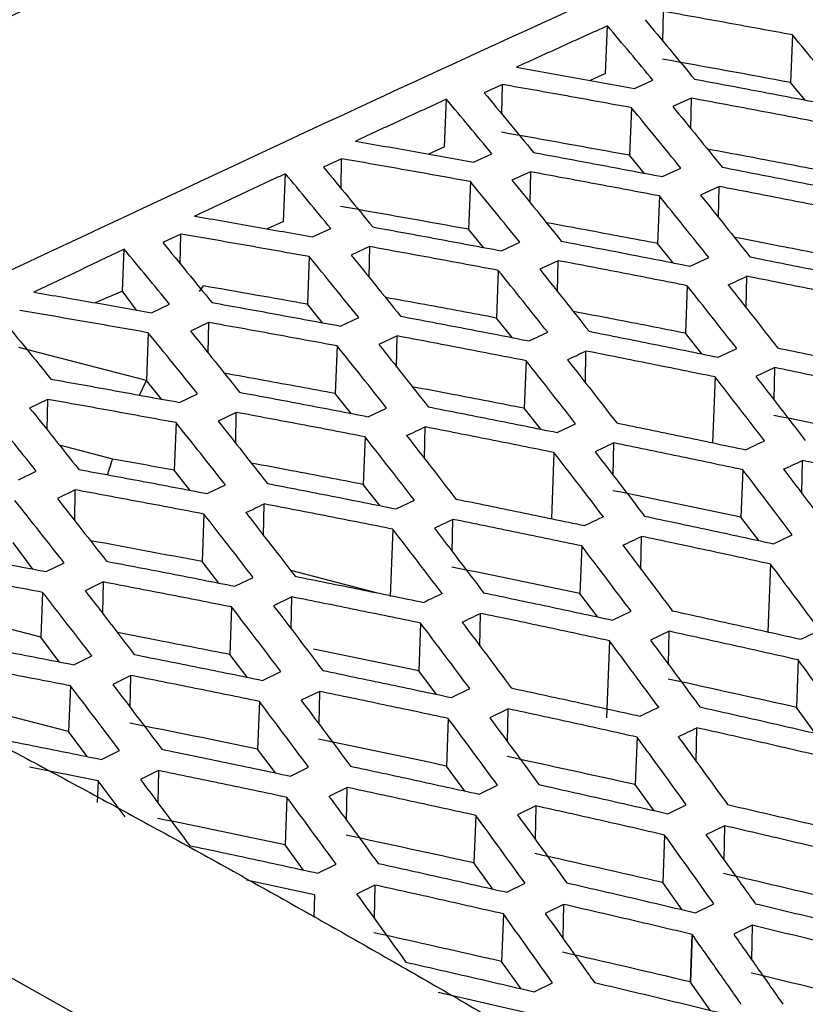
# Model space of a CAD drawing. Header units: millimetres. Extents: x -0.44 to 1.31, y -0.87 to 1.29.
# Tile 99 of 182: x 1.0387 to 1.0533, y -0.4762 to -0.458. Entities that reach past the tile are written whole.
import ezdxf

# ---------------------------------------------------------------- set-up
doc = ezdxf.new("R2010")
doc.units = ezdxf.units.MM

msp = doc.modelspace()

# ---------------------------------------------------------------- linework, layer by layer
at = {"color": 7, "linetype": 'Continuous', "lineweight": 25}
for p, q in [((1.05063, -0.458376), (1.05064, -0.457827)), ((1.04957, -0.458975), (1.049604, -0.458094)), ((1.053029, -0.458261), (1.052995, -0.459143)), ((1.04957, -0.458975), (1.049281, -0.459107)), ((1.04766, -0.459181), (1.047323, -0.459335)), ((1.04765, -0.459731), (1.04766, -0.459181)), ((1.050105, -0.459256), (1.050446, -0.459101)), ((1.053263, -0.459468), (1.052995, -0.459143)), ((1.046588, -0.460335), (1.046622, -0.459453)), ((1.051156, -0.459433), (1.050814, -0.459589)), ((1.051156, -0.459433), (1.051145, -0.459996)), ((1.050047, -0.45961), (1.050013, -0.460492)), ((1.046588, -0.460335), (1.046292, -0.460471)), ((1.047124, -0.46062), (1.047463, -0.460463)), ((1.04468, -0.460555), (1.044345, -0.460711)), ((1.04467, -0.461105), (1.04468, -0.460555)), ((1.050285, -0.460823), (1.050013, -0.460492)), ((1.043605, -0.461715), (1.043639, -0.460832)), ((1.048176, -0.460798), (1.047836, -0.460955)), ((1.048176, -0.460798), (1.048165, -0.461361)), ((1.050621, -0.460886), (1.050965, -0.460729)), ((1.047065, -0.460979), (1.047031, -0.461861)), ((1.051672, -0.461069), (1.051327, -0.461227)), ((1.051661, -0.461644), (1.051672, -0.461069)), ((1.050565, -0.461244), (1.050531, -0.462125)), ((1.043605, -0.461715), (1.043303, -0.461855)), ((1.044143, -0.462004), (1.044479, -0.461846)), ((1.047307, -0.462199), (1.047031, -0.461861)), ((1.0417, -0.46195), (1.041368, -0.462106)), ((1.041689, -0.462499), (1.0417, -0.46195)), ((1.04764, -0.46226), (1.047981, -0.462102)), ((1.040625, -0.46301), (1.040655, -0.462232)), ((1.045196, -0.462182), (1.044859, -0.46234)), ((1.045196, -0.462182), (1.045185, -0.462745)), ((1.050819, -0.462483), (1.050531, -0.462125)), ((1.044081, -0.462368), (1.044048, -0.46325)), ((1.048691, -0.462443), (1.048349, -0.462602)), ((1.04868, -0.463019), (1.048691, -0.462443)), ((1.051137, -0.462545), (1.051482, -0.462386)), ((1.047582, -0.462623), (1.047548, -0.463505)), ((1.052175, -0.463319), (1.052186, -0.462732)), ((1.040625, -0.46301), (1.040115, -0.463225)), ((1.040883, -0.463359), (1.040625, -0.46301)), ((1.04205, -0.463015), (1.042121, -0.462911)), ((1.051081, -0.462907), (1.051047, -0.463787)), ((1.055128, -0.485036), (1.016512, -0.463337)), ((1.041161, -0.463407), (1.041494, -0.46325)), ((1.044327, -0.463594), (1.044048, -0.46325)), ((1.044658, -0.463654), (1.044997, -0.463495)), ((1.047839, -0.463868), (1.047548, -0.463505)), ((1.042215, -0.463587), (1.041881, -0.463746)), ((1.042215, -0.463587), (1.042204, -0.464149)), ((1.041097, -0.463778), (1.041064, -0.46466)), ((1.045711, -0.463838), (1.045372, -0.463998)), ((1.0457, -0.464413), (1.045711, -0.463838)), ((1.048155, -0.463929), (1.048498, -0.463769)), ((1.05135, -0.464171), (1.051047, -0.463787)), ((1.041064, -0.46466), (1.038705, -0.46405)), ((1.044598, -0.464023), (1.044564, -0.464905)), ((1.049195, -0.464704), (1.049206, -0.464117)), ((1.051652, -0.464231), (1.051999, -0.46407)), ((1.048098, -0.464296), (1.048064, -0.465177)), ((1.052701, -0.464424), (1.052353, -0.464586)), ((1.052689, -0.465022), (1.052701, -0.464424)), ((1.040935, -0.464934), (1.041066, -0.464664)), ((1.041066, -0.464664), (1.041064, -0.46466)), ((1.041345, -0.465008), (1.041066, -0.464664)), ((1.051597, -0.464597), (1.05155, -0.465817)), ((1.039234, -0.465013), (1.038903, -0.465172)), ((1.039234, -0.465013), (1.039223, -0.465573)), ((1.041676, -0.465068), (1.042012, -0.464908)), ((1.044858, -0.465273), (1.044564, -0.464905)), ((1.045174, -0.465333), (1.045514, -0.465172)), ((1.048369, -0.465566), (1.048064, -0.465177)), ((1.04273, -0.465253), (1.042394, -0.465414)), ((1.042719, -0.465826), (1.04273, -0.465253)), ((1.041614, -0.465443), (1.04158, -0.466325)), ((1.046214, -0.466108), (1.046225, -0.465522)), ((1.04867, -0.465625), (1.049014, -0.465463)), ((1.045114, -0.465706), (1.04508, -0.466587)), ((1.040441, -0.466117), (1.039454, -0.465862)), ((1.04972, -0.465819), (1.049375, -0.465982)), ((1.049709, -0.466416), (1.04972, -0.465819)), ((1.048613, -0.465997), (1.048566, -0.467222)), ((1.053203, -0.466752), (1.053214, -0.466144)), ((1.038694, -0.466502), (1.039025, -0.466342)), ((1.041876, -0.466698), (1.04158, -0.466325)), ((1.052111, -0.466316), (1.052077, -0.467196)), ((1.042191, -0.466757), (1.042528, -0.466595)), ((1.045387, -0.46698), (1.04508, -0.466587)), ((1.039748, -0.466689), (1.039416, -0.46685)), ((1.039737, -0.46726), (1.039748, -0.466689)), ((1.043233, -0.467531), (1.043244, -0.466948)), ((1.045688, -0.467039), (1.046029, -0.466877)), ((1.042129, -0.467136), (1.042095, -0.468017)), ((1.052405, -0.467628), (1.052077, -0.467196)), ((1.046739, -0.467234), (1.046398, -0.467398)), ((1.046728, -0.46783), (1.046739, -0.467234)), ((1.045629, -0.467417), (1.045581, -0.468661)), ((1.050222, -0.468156), (1.050234, -0.467549)), ((1.052679, -0.467687), (1.053027, -0.467523)), ((1.038962, -0.468155), (1.038599, -0.467663)), ((1.049127, -0.467726), (1.049093, -0.468606)), ((1.039208, -0.468201), (1.039541, -0.468039)), ((1.042404, -0.468415), (1.042095, -0.468017)), ((1.052624, -0.468063), (1.052576, -0.46932)), ((1.042705, -0.468473), (1.043042, -0.46831)), ((1.045324, -0.468595), (1.043738, -0.468184)), ((1.040262, -0.468394), (1.039929, -0.468556)), ((1.040262, -0.468394), (1.040251, -0.468974)), ((1.039144, -0.468586), (1.039112, -0.469414)), ((1.043758, -0.46867), (1.04342, -0.468834)), ((1.043746, -0.469263), (1.043758, -0.46867)), ((1.049423, -0.469043), (1.049093, -0.468606)), ((1.039112, -0.469414), (1.036754, -0.468804)), ((1.042644, -0.468857), (1.04261, -0.469738)), ((1.047241, -0.46958), (1.047252, -0.468975)), ((1.049697, -0.469101), (1.050042, -0.468936)), ((1.046142, -0.469156), (1.046108, -0.470037)), ((1.050746, -0.469308), (1.050402, -0.469473)), ((1.050735, -0.469923), (1.050746, -0.469308)), ((1.039452, -0.469875), (1.039112, -0.469414)), ((1.04964, -0.469483), (1.049585, -0.470911)), ((1.039722, -0.469927), (1.040055, -0.469764)), ((1.042931, -0.470159), (1.04261, -0.469738)), ((1.046108, -0.470037), (1.044162, -0.469641)), ((1.053136, -0.469838), (1.053103, -0.470718)), ((1.040776, -0.470126), (1.040442, -0.470291)), ((1.040764, -0.470716), (1.040776, -0.470126)), ((1.043218, -0.470217), (1.043556, -0.470053)), ((1.04644, -0.470477), (1.046108, -0.470037)), ((1.039658, -0.470318), (1.039625, -0.471165)), ((1.044271, -0.470421), (1.043933, -0.470586)), ((1.044271, -0.470421), (1.044259, -0.471023)), ((1.046714, -0.470535), (1.047055, -0.47037)), ((1.039625, -0.471165), (1.037267, -0.470555)), ((1.043157, -0.470606), (1.043123, -0.471488)), ((1.047765, -0.470744), (1.047424, -0.470909)), ((1.047753, -0.471356), (1.047765, -0.470744)), ((1.053452, -0.471195), (1.053103, -0.470718)), ((1.046655, -0.470923), (1.046621, -0.471804)), ((1.039967, -0.471627), (1.039625, -0.471165)), ((1.051247, -0.471717), (1.051259, -0.471095)), ((1.050152, -0.471268), (1.050118, -0.472148)), ((1.040235, -0.471681), (1.040568, -0.471516)), ((1.043455, -0.471931), (1.043123, -0.471488)), ((1.04017, -0.472077), (1.038898, -0.471823)), ((1.041289, -0.471888), (1.040955, -0.472053)), ((1.041289, -0.471888), (1.041277, -0.472486)), ((1.043731, -0.471989), (1.044068, -0.471823)), ((1.046963, -0.472267), (1.046621, -0.471804)), ((1.04017, -0.472077), (1.040155, -0.472478)), ((1.04067, -0.472746), (1.04017, -0.472077)), ((1.044783, -0.4722), (1.044446, -0.472366)), ((1.044772, -0.472809), (1.044783, -0.4722)), ((1.047226, -0.472324), (1.047567, -0.472158)), ((1.050468, -0.47263), (1.050118, -0.472148)), ((1.043669, -0.472384), (1.043635, -0.473265)), ((1.048277, -0.472541), (1.047937, -0.472707)), ((1.048277, -0.472541), (1.048266, -0.47316)), ((1.050721, -0.472687), (1.051064, -0.472521)), ((1.047166, -0.472718), (1.047132, -0.473599)), ((1.051771, -0.47291), (1.051428, -0.473076)), ((1.051771, -0.47291), (1.051759, -0.473538)), ((1.050663, -0.473081), (1.050629, -0.473962)), ((1.043977, -0.47373), (1.043635, -0.473265)), ((1.047484, -0.474084), (1.047132, -0.473599)), ((1.044243, -0.473788), (1.044579, -0.473622)), ((1.04418, -0.474189), (1.042916, -0.473917)), ((1.050988, -0.474464), (1.050629, -0.473962)), ((1.045295, -0.474007), (1.044959, -0.474174)), ((1.045295, -0.474007), (1.045284, -0.474623)), ((1.047738, -0.47414), (1.048077, -0.473974)), ((1.04418, -0.474189), (1.044164, -0.474606)), ((1.048789, -0.474366), (1.04845, -0.474533)), ((1.048789, -0.474366), (1.048777, -0.474991)), ((1.051232, -0.474521), (1.051574, -0.474354)), ((1.047677, -0.474542), (1.047643, -0.475423)), ((1.052283, -0.474753), (1.051943, -0.47492)), ((1.052283, -0.474753), (1.052271, -0.475388)), ((1.051172, -0.474922), (1.051138, -0.475803)), ((1.051172, -0.474923), (1.051139, -0.475804)), ((1.05114, -0.475804), (1.051173, -0.474923)), ((1.048003, -0.475928), (1.047643, -0.475423)), ((1.048248, -0.475985), (1.048586, -0.475818)), ((1.051507, -0.476326), (1.05114, -0.475804)), ((1.048187, -0.476393), (1.046471, -0.475997))]:
    msp.add_line(p, q, dxfattribs=at)
for points, knots in [([(1.069129, -0.443668), (1.063578, -0.445946), (1.051668, -0.450834), (1.039752, -0.456484), (1.03339, -0.459501)], [0, 0, 0, 0, 0.466029, 1, 1, 1, 1]), ([(1.069109, -0.44455), (1.062786, -0.447153), (1.050874, -0.452056), (1.038959, -0.457721), (1.03337, -0.460378)], [0, 0, 0, 0, 0.5308812, 1, 1, 1, 1]), ([(1.036519, -0.463578), (1.042145, -0.460928), (1.052975, -0.455824), (1.063802, -0.451337), (1.069004, -0.44918)], [0, 0, 0, 0, 0.519453, 1, 1, 1, 1]), ([(1.053029, -0.458261), (1.052631, -0.458188), (1.051835, -0.458041), (1.051039, -0.457898), (1.05064, -0.457827)], [0, 0, 0, 0, 0.499721, 1, 1, 1, 1]), ([(1.049604, -0.458094), (1.049322, -0.458221), (1.04876, -0.458476), (1.048198, -0.458732), (1.047917, -0.45886)], [0, 0, 0, 0, 0.499969, 1, 1, 1, 1]), ([(1.050446, -0.459101), (1.050306, -0.458932), (1.050025, -0.458594), (1.049744, -0.458261), (1.049604, -0.458094)], [0, 0, 0, 0, 0.499768, 1, 1, 1, 1]), ([(1.050301, -0.45798), (1.050453, -0.458162), (1.050757, -0.458527), (1.051062, -0.458896), (1.051214, -0.45908)], [0, 0, 0, 0, 0.500253, 1, 1, 1, 1]), ([(1.053947, -0.459376), (1.053794, -0.45919), (1.053488, -0.458816), (1.053182, -0.458446), (1.053029, -0.458261)], [0, 0, 0, 0, 0.499601, 1, 1, 1, 1]), ([(1.047917, -0.45886), (1.048281, -0.458925), (1.049011, -0.459055), (1.04974, -0.459189), (1.050105, -0.459256)], [0, 0, 0, 0, 0.500278, 1, 1, 1, 1]), ([(1.050047, -0.45961), (1.049649, -0.459537), (1.048854, -0.459392), (1.048058, -0.459251), (1.04766, -0.459181)], [0, 0, 0, 0, 0.499699, 1, 1, 1, 1]), ([(1.051214, -0.45908), (1.051612, -0.459154), (1.052408, -0.459303), (1.053204, -0.459456), (1.053602, -0.459532)], [0, 0, 0, 0, 0.500426, 1, 1, 1, 1]), ([(1.047323, -0.459335), (1.047475, -0.459518), (1.047779, -0.459884), (1.048083, -0.460254), (1.048235, -0.460439)], [0, 0, 0, 0, 0.500232, 1, 1, 1, 1]), ([(1.046622, -0.459453), (1.046341, -0.459582), (1.04578, -0.45984), (1.045219, -0.460099), (1.044938, -0.460229)], [0, 0, 0, 0, 0.49987, 1, 1, 1, 1]), ([(1.047463, -0.460463), (1.047323, -0.460294), (1.047042, -0.459955), (1.046762, -0.45962), (1.046622, -0.459453)], [0, 0, 0, 0, 0.499789, 1, 1, 1, 1]), ([(1.053547, -0.459885), (1.053149, -0.459809), (1.052352, -0.459656), (1.051555, -0.459508), (1.051156, -0.459433)], [0, 0, 0, 0, 0.499544, 1, 1, 1, 1]), ([(1.050965, -0.460729), (1.050812, -0.460542), (1.050506, -0.460166), (1.0502, -0.459796), (1.050047, -0.45961)], [0, 0, 0, 0, 0.499622, 1, 1, 1, 1]), ([(1.050814, -0.459589), (1.050966, -0.459775), (1.051271, -0.460147), (1.051576, -0.460524), (1.051728, -0.460712)], [0, 0, 0, 0, 0.500407, 1, 1, 1, 1]), ([(1.044938, -0.460229), (1.045302, -0.460293), (1.046031, -0.460422), (1.04676, -0.460554), (1.047124, -0.46062)], [0, 0, 0, 0, 0.500297, 1, 1, 1, 1]), ([(1.048235, -0.460439), (1.048633, -0.460513), (1.049428, -0.46066), (1.050224, -0.460811), (1.050621, -0.460886)], [0, 0, 0, 0, 0.500447, 1, 1, 1, 1]), ([(1.053513, -0.460766), (1.05307, -0.460681), (1.052384, -0.46055), (1.051698, -0.460422), (1.051455, -0.460377)], [0, 0, 0, 0, 0.645926, 1, 1, 1, 1]), ([(1.047065, -0.460979), (1.046667, -0.460907), (1.045873, -0.460764), (1.045078, -0.460625), (1.04468, -0.460555)], [0, 0, 0, 0, 0.499682, 1, 1, 1, 1]), ([(1.043639, -0.460832), (1.043359, -0.460963), (1.042799, -0.461224), (1.042239, -0.461486), (1.041959, -0.461618)], [0, 0, 0, 0, 0.4998053, 1, 1, 1, 1]), ([(1.044479, -0.461846), (1.044339, -0.461677), (1.044059, -0.461337), (1.043779, -0.461), (1.043639, -0.460832)], [0, 0, 0, 0, 0.499803, 1, 1, 1, 1]), ([(1.044345, -0.460711), (1.044497, -0.460894), (1.044801, -0.461262), (1.045105, -0.461633), (1.045256, -0.461819)], [0, 0, 0, 0, 0.500218, 1, 1, 1, 1]), ([(1.050565, -0.461244), (1.050167, -0.461169), (1.049371, -0.461018), (1.048575, -0.460871), (1.048176, -0.460798)], [0, 0, 0, 0, 0.4995236, 1, 1, 1, 1]), ([(1.051728, -0.460712), (1.052126, -0.460789), (1.052923, -0.460943), (1.05372, -0.461102), (1.054118, -0.461181)], [0, 0, 0, 0, 0.5005018, 1, 1, 1, 1]), ([(1.047981, -0.462102), (1.047829, -0.461914), (1.047523, -0.461537), (1.047218, -0.461165), (1.047065, -0.460979)], [0, 0, 0, 0, 0.499639, 1, 1, 1, 1]), ([(1.047836, -0.460955), (1.047989, -0.461141), (1.048293, -0.461515), (1.048597, -0.461893), (1.048749, -0.462081)], [0, 0, 0, 0, 0.50039, 1, 1, 1, 1]), ([(1.054064, -0.461538), (1.053665, -0.461458), (1.052868, -0.4613), (1.052071, -0.461146), (1.051672, -0.461069)], [0, 0, 0, 0, 0.499488, 1, 1, 1, 1]), ([(1.051482, -0.462386), (1.05133, -0.462195), (1.051024, -0.461812), (1.050718, -0.461434), (1.050565, -0.461244)], [0, 0, 0, 0, 0.499566, 1, 1, 1, 1]), ([(1.051327, -0.461227), (1.05148, -0.461416), (1.051784, -0.461796), (1.052089, -0.46218), (1.052241, -0.462372)], [0, 0, 0, 0, 0.500444, 1, 1, 1, 1]), ([(1.041959, -0.461618), (1.042323, -0.461681), (1.043051, -0.461808), (1.043779, -0.461938), (1.044143, -0.462004)], [0, 0, 0, 0, 0.500311, 1, 1, 1, 1]), ([(1.050531, -0.462125), (1.050088, -0.462041), (1.049402, -0.461911), (1.048716, -0.461785), (1.048473, -0.46174)], [0, 0, 0, 0, 0.6452634, 1, 1, 1, 1]), ([(1.045256, -0.461819), (1.045654, -0.461891), (1.046448, -0.462036), (1.047243, -0.462186), (1.04764, -0.46226)], [0, 0, 0, 0, 0.500463, 1, 1, 1, 1]), ([(1.041368, -0.462106), (1.041519, -0.462291), (1.041823, -0.462659), (1.042126, -0.463032), (1.042277, -0.463218)], [0, 0, 0, 0, 0.50021, 1, 1, 1, 1]), ([(1.044081, -0.462368), (1.043685, -0.462298), (1.042891, -0.462156), (1.042097, -0.462018), (1.0417, -0.46195)], [0, 0, 0, 0, 0.49967, 1, 1, 1, 1]), ([(1.048749, -0.462081), (1.049147, -0.462158), (1.049943, -0.46231), (1.050739, -0.462467), (1.051137, -0.462545)], [0, 0, 0, 0, 0.50052, 1, 1, 1, 1]), ([(1.05403, -0.462418), (1.053586, -0.46233), (1.052894, -0.462192), (1.052202, -0.462059), (1.051953, -0.462011)], [0, 0, 0, 0, 0.640498, 1, 1, 1, 1]), ([(1.040655, -0.462232), (1.040376, -0.462364), (1.039818, -0.462628), (1.039259, -0.462894), (1.03898, -0.463027)], [0, 0, 0, 0, 0.499775, 1, 1, 1, 1]), ([(1.041494, -0.46325), (1.041354, -0.463079), (1.041075, -0.462738), (1.040795, -0.462401), (1.040655, -0.462232)], [0, 0, 0, 0, 0.499811, 1, 1, 1, 1]), ([(1.047582, -0.462623), (1.047185, -0.462549), (1.046389, -0.4624), (1.045594, -0.462255), (1.045196, -0.462182)], [0, 0, 0, 0, 0.499508, 1, 1, 1, 1]), ([(1.044997, -0.463495), (1.044844, -0.463306), (1.044539, -0.462929), (1.044234, -0.462555), (1.044081, -0.462368)], [0, 0, 0, 0, 0.499648, 1, 1, 1, 1]), ([(1.044859, -0.46234), (1.045011, -0.462528), (1.045314, -0.462902), (1.045618, -0.463281), (1.04577, -0.463471)], [0, 0, 0, 0, 0.50038, 1, 1, 1, 1]), ([(1.051081, -0.462907), (1.050683, -0.462828), (1.049887, -0.462672), (1.04909, -0.462519), (1.048691, -0.462443)], [0, 0, 0, 0, 0.49947, 1, 1, 1, 1]), ([(1.052241, -0.462372), (1.05264, -0.462452), (1.053437, -0.462611), (1.054234, -0.462775), (1.054633, -0.462857)], [0, 0, 0, 0, 0.5005237, 1, 1, 1, 1]), ([(1.048498, -0.463769), (1.048346, -0.463577), (1.04804, -0.463193), (1.047735, -0.462813), (1.047582, -0.462623)], [0, 0, 0, 0, 0.499579, 1, 1, 1, 1]), ([(1.048349, -0.462602), (1.048502, -0.462793), (1.048806, -0.463174), (1.04911, -0.463559), (1.049263, -0.463751)], [0, 0, 0, 0, 0.50043, 1, 1, 1, 1]), ([(1.054579, -0.463218), (1.054181, -0.463136), (1.053383, -0.462972), (1.052586, -0.462812), (1.052186, -0.462732)], [0, 0, 0, 0, 0.49947, 1, 1, 1, 1]), ([(1.03898, -0.463027), (1.039344, -0.463089), (1.040071, -0.463214), (1.040798, -0.463343), (1.041161, -0.463407)], [0, 0, 0, 0, 0.500318, 1, 1, 1, 1]), ([(1.051999, -0.46407), (1.051846, -0.463875), (1.05154, -0.463485), (1.051234, -0.4631), (1.051081, -0.462907)], [0, 0, 0, 0, 0.499561, 1, 1, 1, 1]), ([(1.05184, -0.462892), (1.051993, -0.463086), (1.052298, -0.463472), (1.052603, -0.463864), (1.052755, -0.464059)], [0, 0, 0, 0, 0.500446, 1, 1, 1, 1]), ([(1.047548, -0.463505), (1.047106, -0.463422), (1.04642, -0.463293), (1.045734, -0.463169), (1.045491, -0.463124)], [0, 0, 0, 0, 0.644858, 1, 1, 1, 1]), ([(1.041097, -0.463778), (1.040701, -0.463708), (1.039908, -0.463568), (1.039115, -0.463433), (1.038719, -0.463365)], [0, 0, 0, 0, 0.499664, 1, 1, 1, 1]), ([(1.042277, -0.463218), (1.042675, -0.46329), (1.043468, -0.463433), (1.044262, -0.463581), (1.044658, -0.463654)], [0, 0, 0, 0, 0.500473, 1, 1, 1, 1]), ([(1.051047, -0.463787), (1.050604, -0.4637), (1.049912, -0.463564), (1.04922, -0.463432), (1.048971, -0.463384)], [0, 0, 0, 0, 0.640015, 1, 1, 1, 1]), ([(1.03839, -0.463522), (1.038541, -0.463707), (1.038844, -0.464077), (1.039147, -0.464451), (1.039298, -0.464638)], [0, 0, 0, 0, 0.5002084, 1, 1, 1, 1]), ([(1.04577, -0.463471), (1.046168, -0.463546), (1.046963, -0.463697), (1.047758, -0.463852), (1.048155, -0.463929)], [0, 0, 0, 0, 0.500533, 1, 1, 1, 1]), ([(1.041881, -0.463746), (1.042033, -0.463934), (1.042336, -0.46431), (1.04264, -0.46469), (1.042791, -0.46488)], [0, 0, 0, 0, 0.500376, 1, 1, 1, 1]), ([(1.044598, -0.464023), (1.044201, -0.463949), (1.043407, -0.463802), (1.042613, -0.463659), (1.042215, -0.463587)], [0, 0, 0, 0, 0.499499, 1, 1, 1, 1]), ([(1.049263, -0.463751), (1.049661, -0.46383), (1.050457, -0.463988), (1.051254, -0.46415), (1.051652, -0.464231)], [0, 0, 0, 0, 0.500539, 1, 1, 1, 1]), ([(1.042012, -0.464908), (1.041859, -0.464719), (1.041555, -0.46434), (1.04125, -0.463965), (1.041097, -0.463778)], [0, 0, 0, 0, 0.499652, 1, 1, 1, 1]), ([(1.048098, -0.464296), (1.0477, -0.464219), (1.046905, -0.464064), (1.046109, -0.463913), (1.045711, -0.463838)], [0, 0, 0, 0, 0.499458, 1, 1, 1, 1]), ([(1.045514, -0.465172), (1.045361, -0.464979), (1.045056, -0.464594), (1.044751, -0.464213), (1.044598, -0.464023)], [0, 0, 0, 0, 0.499585, 1, 1, 1, 1]), ([(1.045372, -0.463998), (1.045524, -0.464189), (1.045828, -0.464571), (1.046132, -0.464958), (1.046284, -0.465151)], [0, 0, 0, 0, 0.500423, 1, 1, 1, 1]), ([(1.051597, -0.464597), (1.051199, -0.464516), (1.050402, -0.464354), (1.049605, -0.464196), (1.049206, -0.464117)], [0, 0, 0, 0, 0.499455, 1, 1, 1, 1]), ([(1.052755, -0.464059), (1.053154, -0.464142), (1.053951, -0.464307), (1.054749, -0.464476), (1.055147, -0.464561)], [0, 0, 0, 0, 0.5005143, 1, 1, 1, 1]), ([(1.049014, -0.465463), (1.048862, -0.465268), (1.048556, -0.464876), (1.048251, -0.46449), (1.048098, -0.464296)], [0, 0, 0, 0, 0.49957, 1, 1, 1, 1]), ([(1.048862, -0.464278), (1.049015, -0.464472), (1.049319, -0.46486), (1.049624, -0.465253), (1.049776, -0.465449)], [0, 0, 0, 0, 0.500436, 1, 1, 1, 1]), ([(1.055094, -0.464926), (1.054696, -0.464842), (1.053898, -0.464672), (1.0531, -0.464507), (1.052701, -0.464424)], [0, 0, 0, 0, 0.499484, 1, 1, 1, 1]), ([(1.039298, -0.464638), (1.039695, -0.464708), (1.040488, -0.46485), (1.04128, -0.464996), (1.041676, -0.465068)], [0, 0, 0, 0, 0.500477, 1, 1, 1, 1]), ([(1.044564, -0.464905), (1.044123, -0.464823), (1.043437, -0.464696), (1.042752, -0.464572), (1.042509, -0.464529)], [0, 0, 0, 0, 0.64471, 1, 1, 1, 1]), ([(1.052513, -0.465783), (1.052361, -0.465584), (1.052055, -0.465187), (1.05175, -0.464794), (1.051597, -0.464597)], [0, 0, 0, 0, 0.499584, 1, 1, 1, 1]), ([(1.052353, -0.464586), (1.052506, -0.464783), (1.052811, -0.465177), (1.053116, -0.465575), (1.053268, -0.465775)], [0, 0, 0, 0, 0.500418, 1, 1, 1, 1]), ([(1.048064, -0.465177), (1.047622, -0.465091), (1.04693, -0.464957), (1.046238, -0.464826), (1.045989, -0.464779)], [0, 0, 0, 0, 0.639784, 1, 1, 1, 1]), ([(1.012823, -0.465019), (1.020429, -0.469293), (1.031837, -0.475704), (1.044197, -0.482648), (1.049424, -0.485587), (1.050911, -0.486421), (1.051504, -0.486755), (1.051744, -0.486886), (1.052183, -0.487103), (1.053128, -0.487496), (1.054647, -0.487932), (1.056662, -0.488228), (1.058421, -0.488278), (1.059651, -0.488209), (1.060349, -0.488141), (1.060696, -0.488095), (1.06087, -0.488072)], [0, 0, 0, 0, 0.500896, 0.751343, 0.813955, 0.845261, 0.849174, 0.853076, 0.860837, 0.876269, 0.907267, 0.938113, 0.969085, 0.984477, 0.992213, 1, 1, 1, 1]), ([(1.041614, -0.465443), (1.041218, -0.46537), (1.040424, -0.465225), (1.039631, -0.465083), (1.039234, -0.465013)], [0, 0, 0, 0, 0.499495, 1, 1, 1, 1]), ([(1.042791, -0.46488), (1.043189, -0.464955), (1.043983, -0.465103), (1.044777, -0.465257), (1.045174, -0.465333)], [0, 0, 0, 0, 0.500541, 1, 1, 1, 1]), ([(1.039025, -0.466342), (1.038873, -0.466152), (1.038569, -0.465772), (1.038265, -0.465396), (1.038113, -0.465208)], [0, 0, 0, 0, 0.49965, 1, 1, 1, 1]), ([(1.038903, -0.465172), (1.039055, -0.465361), (1.039358, -0.465738), (1.039661, -0.466119), (1.039812, -0.46631)], [0, 0, 0, 0, 0.500377, 1, 1, 1, 1]), ([(1.046284, -0.465151), (1.046682, -0.465229), (1.047477, -0.465385), (1.048273, -0.465545), (1.04867, -0.465625)], [0, 0, 0, 0, 0.5005494, 1, 1, 1, 1]), ([(1.045114, -0.465706), (1.044717, -0.465629), (1.043922, -0.465476), (1.043127, -0.465328), (1.04273, -0.465253)], [0, 0, 0, 0, 0.499451, 1, 1, 1, 1]), ([(1.042528, -0.466595), (1.042376, -0.466402), (1.042071, -0.466016), (1.041766, -0.465634), (1.041614, -0.465443)], [0, 0, 0, 0, 0.499586, 1, 1, 1, 1]), ([(1.042394, -0.465414), (1.042546, -0.465606), (1.042849, -0.465989), (1.043153, -0.466377), (1.043305, -0.46657)], [0, 0, 0, 0, 0.500422, 1, 1, 1, 1]), ([(1.048613, -0.465997), (1.048216, -0.465917), (1.047419, -0.465756), (1.046624, -0.4656), (1.046225, -0.465522)], [0, 0, 0, 0, 0.4994452, 1, 1, 1, 1]), ([(1.049776, -0.465449), (1.050175, -0.46553), (1.050971, -0.465694), (1.051768, -0.465862), (1.052166, -0.465945)], [0, 0, 0, 0, 0.500527, 1, 1, 1, 1]), ([(1.046029, -0.466877), (1.045876, -0.466681), (1.045572, -0.466288), (1.045267, -0.4659), (1.045114, -0.465706)], [0, 0, 0, 0, 0.499573, 1, 1, 1, 1]), ([(1.045885, -0.465684), (1.046037, -0.465879), (1.046341, -0.466268), (1.046645, -0.466662), (1.046797, -0.466858)], [0, 0, 0, 0, 0.500432, 1, 1, 1, 1]), ([(1.052111, -0.466316), (1.051713, -0.466232), (1.050916, -0.466064), (1.050119, -0.465901), (1.04972, -0.465819)], [0, 0, 0, 0, 0.499472, 1, 1, 1, 1]), ([(1.040345, -0.46641), (1.040357, -0.466368), (1.040387, -0.46627), (1.040421, -0.466172), (1.040441, -0.466117)], [0, 0, 0, 0, 0.431904, 1, 1, 1, 1]), ([(1.049529, -0.467186), (1.049376, -0.466987), (1.049071, -0.466588), (1.048766, -0.466194), (1.048613, -0.465997)], [0, 0, 0, 0, 0.499591, 1, 1, 1, 1]), ([(1.049375, -0.465982), (1.049528, -0.466179), (1.049833, -0.466575), (1.050137, -0.466974), (1.050289, -0.467174)], [0, 0, 0, 0, 0.500411, 1, 1, 1, 1]), ([(1.039812, -0.46631), (1.040209, -0.466383), (1.041002, -0.46653), (1.041795, -0.466681), (1.042191, -0.466757)], [0, 0, 0, 0, 0.500542, 1, 1, 1, 1]), ([(1.04508, -0.466587), (1.044638, -0.466502), (1.043947, -0.466369), (1.043257, -0.46624), (1.043008, -0.466194)], [0, 0, 0, 0, 0.639802, 1, 1, 1, 1]), ([(1.052866, -0.466307), (1.053019, -0.466508), (1.053324, -0.466909), (1.053629, -0.467315), (1.053781, -0.467517)], [0, 0, 0, 0, 0.50036, 1, 1, 1, 1]), ([(1.055608, -0.466663), (1.055209, -0.466576), (1.054411, -0.4664), (1.053614, -0.466229), (1.053214, -0.466144)], [0, 0, 0, 0, 0.499532, 1, 1, 1, 1]), ([(1.053027, -0.467523), (1.052875, -0.467321), (1.052569, -0.466916), (1.052264, -0.466516), (1.052111, -0.466316)], [0, 0, 0, 0, 0.499634, 1, 1, 1, 1]), ([(1.043305, -0.46657), (1.043702, -0.466647), (1.044497, -0.466802), (1.045291, -0.46696), (1.045688, -0.467039)], [0, 0, 0, 0, 0.500554, 1, 1, 1, 1]), ([(1.029293, -0.466818), (1.029711, -0.46702), (1.030546, -0.467423), (1.031799, -0.468038), (1.033051, -0.468662), (1.034304, -0.469295), (1.035556, -0.469936), (1.036808, -0.470586), (1.03806, -0.471245), (1.039312, -0.471913), (1.040564, -0.47259), (1.041815, -0.473275), (1.043066, -0.473969), (1.044317, -0.474672), (1.045568, -0.475384), (1.046818, -0.476104), (1.048068, -0.476834), (1.049319, -0.477572), (1.050569, -0.478318), (1.051818, -0.479074), (1.053068, -0.479838), (1.054317, -0.480611), (1.055566, -0.481394), (1.056815, -0.482184), (1.057647, -0.482718), (1.058064, -0.482985)], [0, 0, 0, 0, 0.043526, 0.08704, 0.130541, 0.174032, 0.217513, 0.260987, 0.304453, 0.347914, 0.39137, 0.434823, 0.478275, 0.521725, 0.565177, 0.60863, 0.652086, 0.695547, 0.739013, 0.782487, 0.825968, 0.869459, 0.91296, 0.956474, 1, 1, 1, 1]), ([(1.039416, -0.46685), (1.039568, -0.467043), (1.039871, -0.467427), (1.040174, -0.467815), (1.040326, -0.46801)], [0, 0, 0, 0, 0.500427, 1, 1, 1, 1]), ([(1.042129, -0.467136), (1.041733, -0.46706), (1.040939, -0.466909), (1.040145, -0.466762), (1.039748, -0.466689)], [0, 0, 0, 0, 0.49945, 1, 1, 1, 1]), ([(1.046797, -0.466858), (1.047195, -0.466939), (1.047991, -0.467101), (1.048786, -0.467266), (1.049184, -0.467349)], [0, 0, 0, 0, 0.5005345, 1, 1, 1, 1]), ([(1.039541, -0.468039), (1.039389, -0.467845), (1.039085, -0.467458), (1.038781, -0.467075), (1.038629, -0.466883)], [0, 0, 0, 0, 0.49958, 1, 1, 1, 1]), ([(1.045629, -0.467417), (1.045232, -0.467337), (1.044437, -0.467179), (1.043642, -0.467025), (1.043244, -0.466948)], [0, 0, 0, 0, 0.499441, 1, 1, 1, 1]), ([(1.043042, -0.46831), (1.04289, -0.468113), (1.042586, -0.46772), (1.042282, -0.46733), (1.042129, -0.467136)], [0, 0, 0, 0, 0.499571, 1, 1, 1, 1]), ([(1.042907, -0.46711), (1.043059, -0.467305), (1.043363, -0.467696), (1.043666, -0.468091), (1.043818, -0.468288)], [0, 0, 0, 0, 0.500434, 1, 1, 1, 1]), ([(1.050289, -0.467174), (1.050688, -0.467259), (1.051484, -0.467427), (1.052281, -0.4676), (1.052679, -0.467687)], [0, 0, 0, 0, 0.500483, 1, 1, 1, 1]), ([(1.046398, -0.467398), (1.04655, -0.467596), (1.046854, -0.467992), (1.047158, -0.468393), (1.04731, -0.468594)], [0, 0, 0, 0, 0.50041, 1, 1, 1, 1]), ([(1.049127, -0.467726), (1.048729, -0.467643), (1.047933, -0.467477), (1.047137, -0.467315), (1.046739, -0.467234)], [0, 0, 0, 0, 0.499466, 1, 1, 1, 1]), ([(1.046543, -0.468609), (1.046391, -0.46841), (1.046086, -0.46801), (1.045781, -0.467614), (1.045629, -0.467417)], [0, 0, 0, 0, 0.499591, 1, 1, 1, 1]), ([(1.052624, -0.468063), (1.052226, -0.467976), (1.051429, -0.467803), (1.050632, -0.467634), (1.050234, -0.467549)], [0, 0, 0, 0, 0.499523, 1, 1, 1, 1]), ([(1.036833, -0.467759), (1.037229, -0.467832), (1.038021, -0.467977), (1.038813, -0.468126), (1.039208, -0.468201)], [0, 0, 0, 0, 0.500538, 1, 1, 1, 1]), ([(1.050042, -0.468936), (1.049889, -0.468734), (1.049585, -0.468328), (1.04928, -0.467926), (1.049127, -0.467726)], [0, 0, 0, 0, 0.499638, 1, 1, 1, 1]), ([(1.049889, -0.467713), (1.050041, -0.467915), (1.050346, -0.468317), (1.05065, -0.468724), (1.050803, -0.468927)], [0, 0, 0, 0, 0.500356, 1, 1, 1, 1]), ([(1.040326, -0.46801), (1.040723, -0.468086), (1.041516, -0.468238), (1.042309, -0.468395), (1.042705, -0.468473)], [0, 0, 0, 0, 0.5005527, 1, 1, 1, 1]), ([(1.053539, -0.469291), (1.053387, -0.469086), (1.053082, -0.468674), (1.052777, -0.468266), (1.052624, -0.468063)], [0, 0, 0, 0, 0.499716, 1, 1, 1, 1]), ([(1.039144, -0.468586), (1.038748, -0.468512), (1.037955, -0.468362), (1.037163, -0.468218), (1.036766, -0.468145)], [0, 0, 0, 0, 0.4994559, 1, 1, 1, 1]), ([(1.043818, -0.468288), (1.044216, -0.468368), (1.04501, -0.468527), (1.045805, -0.468691), (1.046201, -0.468773)], [0, 0, 0, 0, 0.500536, 1, 1, 1, 1]), ([(1.042644, -0.468857), (1.042247, -0.468779), (1.041453, -0.468622), (1.04066, -0.46847), (1.040262, -0.468394)], [0, 0, 0, 0, 0.499443, 1, 1, 1, 1]), ([(1.040055, -0.469764), (1.039904, -0.469566), (1.0396, -0.469172), (1.039296, -0.468781), (1.039144, -0.468586)], [0, 0, 0, 0, 0.499562, 1, 1, 1, 1]), ([(1.039929, -0.468556), (1.040081, -0.468752), (1.040384, -0.469144), (1.040687, -0.46954), (1.040839, -0.469737)], [0, 0, 0, 0, 0.500442, 1, 1, 1, 1]), ([(1.046142, -0.469156), (1.045745, -0.469074), (1.04495, -0.46891), (1.044155, -0.46875), (1.043758, -0.46867)], [0, 0, 0, 0, 0.499465, 1, 1, 1, 1]), ([(1.04731, -0.468594), (1.047708, -0.468677), (1.048504, -0.468844), (1.049299, -0.469015), (1.049697, -0.469101)], [0, 0, 0, 0, 0.500487, 1, 1, 1, 1]), ([(1.043556, -0.470053), (1.043404, -0.469852), (1.0431, -0.469452), (1.042796, -0.469055), (1.042644, -0.468857)], [0, 0, 0, 0, 0.499584, 1, 1, 1, 1]), ([(1.04342, -0.468834), (1.043572, -0.469033), (1.043876, -0.46943), (1.044179, -0.469832), (1.044331, -0.470033)], [0, 0, 0, 0, 0.5004144, 1, 1, 1, 1]), ([(1.04964, -0.469483), (1.049242, -0.469397), (1.048446, -0.469225), (1.047651, -0.469058), (1.047252, -0.468975)], [0, 0, 0, 0, 0.49952, 1, 1, 1, 1]), ([(1.050803, -0.468927), (1.051201, -0.469014), (1.051997, -0.469188), (1.052794, -0.469367), (1.053192, -0.469456)], [0, 0, 0, 0, 0.500406, 1, 1, 1, 1]), ([(1.047055, -0.47037), (1.046903, -0.470166), (1.046599, -0.46976), (1.046295, -0.469357), (1.046142, -0.469156)], [0, 0, 0, 0, 0.4996351, 1, 1, 1, 1]), ([(1.046911, -0.46914), (1.047063, -0.469341), (1.047367, -0.469745), (1.047671, -0.470153), (1.047823, -0.470357)], [0, 0, 0, 0, 0.500358, 1, 1, 1, 1]), ([(1.04261, -0.469738), (1.042168, -0.469651), (1.041474, -0.469515), (1.04078, -0.469381), (1.040527, -0.469333)], [0, 0, 0, 0, 0.635833, 1, 1, 1, 1]), ([(1.053136, -0.469838), (1.052738, -0.469748), (1.051942, -0.469569), (1.051145, -0.469395), (1.050746, -0.469308)], [0, 0, 0, 0, 0.499605, 1, 1, 1, 1]), ([(1.037346, -0.469469), (1.037743, -0.469544), (1.038534, -0.469695), (1.039326, -0.46985), (1.039722, -0.469927)], [0, 0, 0, 0, 0.500545, 1, 1, 1, 1]), ([(1.050554, -0.470715), (1.050401, -0.470508), (1.050097, -0.470095), (1.049792, -0.469687), (1.04964, -0.469483)], [0, 0, 0, 0, 0.499717, 1, 1, 1, 1]), ([(1.050402, -0.469473), (1.050554, -0.469678), (1.050859, -0.470087), (1.051163, -0.470501), (1.051315, -0.470708)], [0, 0, 0, 0, 0.500273, 1, 1, 1, 1]), ([(1.040839, -0.469737), (1.041236, -0.469816), (1.042029, -0.469974), (1.042822, -0.470136), (1.043218, -0.470217)], [0, 0, 0, 0, 0.500532, 1, 1, 1, 1]), ([(1.039658, -0.470318), (1.039262, -0.47024), (1.038469, -0.470086), (1.037677, -0.469935), (1.03728, -0.46986)], [0, 0, 0, 0, 0.499452, 1, 1, 1, 1]), ([(1.05405, -0.471087), (1.053898, -0.470878), (1.053594, -0.470459), (1.053289, -0.470045), (1.053136, -0.469838)], [0, 0, 0, 0, 0.499823, 1, 1, 1, 1]), ([(1.043157, -0.470606), (1.04276, -0.470525), (1.041967, -0.470363), (1.041173, -0.470205), (1.040776, -0.470126)], [0, 0, 0, 0, 0.499471, 1, 1, 1, 1]), ([(1.044331, -0.470033), (1.044729, -0.470116), (1.045523, -0.470281), (1.046317, -0.47045), (1.046714, -0.470535)], [0, 0, 0, 0, 0.5004856, 1, 1, 1, 1]), ([(1.040568, -0.471516), (1.040417, -0.471316), (1.040113, -0.470914), (1.03981, -0.470516), (1.039658, -0.470318)], [0, 0, 0, 0, 0.499572, 1, 1, 1, 1]), ([(1.040442, -0.470291), (1.040594, -0.47049), (1.040897, -0.470889), (1.0412, -0.471291), (1.041352, -0.471493)], [0, 0, 0, 0, 0.500425, 1, 1, 1, 1]), ([(1.046655, -0.470923), (1.046258, -0.470838), (1.045463, -0.470669), (1.044668, -0.470504), (1.044271, -0.470421)], [0, 0, 0, 0, 0.499522, 1, 1, 1, 1]), ([(1.047823, -0.470357), (1.048221, -0.470443), (1.049017, -0.470615), (1.049812, -0.470792), (1.050209, -0.47088)], [0, 0, 0, 0, 0.5004077, 1, 1, 1, 1]), ([(1.044068, -0.471823), (1.043916, -0.471619), (1.043613, -0.471212), (1.043309, -0.470808), (1.043157, -0.470606)], [0, 0, 0, 0, 0.499627, 1, 1, 1, 1]), ([(1.043933, -0.470586), (1.044085, -0.470788), (1.044389, -0.471193), (1.044693, -0.471602), (1.044844, -0.471806)], [0, 0, 0, 0, 0.5003651, 1, 1, 1, 1]), ([(1.050152, -0.471268), (1.049754, -0.471179), (1.048959, -0.471002), (1.048163, -0.47083), (1.047765, -0.470744)], [0, 0, 0, 0, 0.499605, 1, 1, 1, 1]), ([(1.051315, -0.470708), (1.051714, -0.470798), (1.05251, -0.470977), (1.053306, -0.471161), (1.053704, -0.471253)], [0, 0, 0, 0, 0.500299, 1, 1, 1, 1]), ([(1.047567, -0.472158), (1.047415, -0.471951), (1.047111, -0.471537), (1.046807, -0.471128), (1.046655, -0.470923)], [0, 0, 0, 0, 0.49971, 1, 1, 1, 1]), ([(1.047424, -0.470909), (1.047576, -0.471115), (1.04788, -0.471525), (1.048184, -0.47194), (1.048336, -0.472147)], [0, 0, 0, 0, 0.500277, 1, 1, 1, 1]), ([(1.03786, -0.471207), (1.038256, -0.471285), (1.039048, -0.471441), (1.039839, -0.471601), (1.040235, -0.471681)], [0, 0, 0, 0, 0.500521, 1, 1, 1, 1]), ([(1.053648, -0.471641), (1.05325, -0.471549), (1.052454, -0.471364), (1.051657, -0.471184), (1.051259, -0.471095)], [0, 0, 0, 0, 0.499718, 1, 1, 1, 1]), ([(1.051064, -0.472521), (1.050912, -0.472311), (1.050608, -0.471891), (1.050304, -0.471476), (1.050152, -0.471268)], [0, 0, 0, 0, 0.4998214, 1, 1, 1, 1]), ([(1.050915, -0.47126), (1.051067, -0.471469), (1.051372, -0.471885), (1.051676, -0.472306), (1.051828, -0.472516)], [0, 0, 0, 0, 0.500161, 1, 1, 1, 1]), ([(1.041352, -0.471493), (1.041749, -0.471574), (1.042542, -0.471737), (1.043335, -0.471905), (1.043731, -0.471989)], [0, 0, 0, 0, 0.500478, 1, 1, 1, 1]), ([(1.043669, -0.472384), (1.043273, -0.4723), (1.042479, -0.472132), (1.041686, -0.471969), (1.041289, -0.471888)], [0, 0, 0, 0, 0.499531, 1, 1, 1, 1]), ([(1.044844, -0.471806), (1.045242, -0.471891), (1.046036, -0.472062), (1.04683, -0.472237), (1.047226, -0.472324)], [0, 0, 0, 0, 0.500403, 1, 1, 1, 1]), ([(1.040955, -0.472053), (1.041107, -0.472256), (1.04141, -0.472661), (1.041713, -0.473071), (1.041865, -0.473276)], [0, 0, 0, 0, 0.500378, 1, 1, 1, 1]), ([(1.048336, -0.472147), (1.048734, -0.472236), (1.049529, -0.472414), (1.050324, -0.472596), (1.050721, -0.472687)], [0, 0, 0, 0, 0.500297, 1, 1, 1, 1]), ([(1.047166, -0.472718), (1.046769, -0.472631), (1.045975, -0.472456), (1.045181, -0.472285), (1.044783, -0.4722)], [0, 0, 0, 0, 0.49961, 1, 1, 1, 1]), ([(1.044579, -0.473622), (1.044428, -0.473414), (1.044124, -0.472999), (1.043821, -0.472589), (1.043669, -0.472384)], [0, 0, 0, 0, 0.4997, 1, 1, 1, 1]), ([(1.044446, -0.472366), (1.044598, -0.472572), (1.044902, -0.472983), (1.045205, -0.473399), (1.045357, -0.473607)], [0, 0, 0, 0, 0.500287, 1, 1, 1, 1]), ([(1.050663, -0.473081), (1.050265, -0.47299), (1.04947, -0.472807), (1.048675, -0.47263), (1.048277, -0.472541)], [0, 0, 0, 0, 0.499721, 1, 1, 1, 1]), ([(1.051828, -0.472516), (1.052226, -0.472609), (1.053022, -0.472793), (1.053817, -0.472982), (1.054215, -0.473077)], [0, 0, 0, 0, 0.50016, 1, 1, 1, 1]), ([(1.048077, -0.473974), (1.047925, -0.473764), (1.047622, -0.473343), (1.047318, -0.472927), (1.047166, -0.472718)], [0, 0, 0, 0, 0.499814, 1, 1, 1, 1]), ([(1.047937, -0.472707), (1.048089, -0.472916), (1.048393, -0.473333), (1.048697, -0.473755), (1.048849, -0.473966)], [0, 0, 0, 0, 0.500168, 1, 1, 1, 1]), ([(1.054158, -0.473472), (1.05376, -0.473377), (1.052964, -0.473187), (1.052168, -0.473002), (1.051771, -0.47291)], [0, 0, 0, 0, 0.500972, 1, 1, 1, 1]), ([(1.051573, -0.474354), (1.051422, -0.474141), (1.051118, -0.473714), (1.050814, -0.473292), (1.050663, -0.473081)], [0, 0, 0, 0, 0.499957, 1, 1, 1, 1]), ([(1.051428, -0.473076), (1.05158, -0.473287), (1.051884, -0.47371), (1.052188, -0.474138), (1.052341, -0.474352)], [0, 0, 0, 0, 0.4984695, 1, 1, 1, 1]), ([(1.041865, -0.473276), (1.042262, -0.47336), (1.043054, -0.473528), (1.043847, -0.473701), (1.044243, -0.473788)], [0, 0, 0, 0, 0.500392, 1, 1, 1, 1]), ([(1.045357, -0.473607), (1.045754, -0.473695), (1.046548, -0.47387), (1.047341, -0.47405), (1.047738, -0.47414)], [0, 0, 0, 0, 0.500289, 1, 1, 1, 1]), ([(1.048849, -0.473966), (1.049246, -0.474057), (1.050041, -0.47424), (1.050835, -0.474427), (1.051232, -0.474521)], [0, 0, 0, 0, 0.500155, 1, 1, 1, 1]), ([(1.047677, -0.474542), (1.04728, -0.474452), (1.046486, -0.474271), (1.045692, -0.474095), (1.045295, -0.474007)], [0, 0, 0, 0, 0.49973, 1, 1, 1, 1]), ([(1.044959, -0.474174), (1.045111, -0.474383), (1.045415, -0.474801), (1.045718, -0.475224), (1.04587, -0.475435)], [0, 0, 0, 0, 0.50018, 1, 1, 1, 1]), ([(1.051173, -0.474922), (1.050775, -0.474828), (1.04998, -0.474641), (1.049186, -0.474457), (1.048789, -0.474366)], [0, 0, 0, 0, 0.5009263, 1, 1, 1, 1]), ([(1.052341, -0.474353), (1.05274, -0.474448), (1.053535, -0.474638), (1.05433, -0.474832), (1.054727, -0.474929)], [0, 0, 0, 0, 0.501531, 1, 1, 1, 1]), ([(1.048586, -0.475818), (1.048434, -0.475604), (1.048131, -0.475176), (1.047828, -0.474753), (1.047677, -0.474542)], [0, 0, 0, 0, 0.499947, 1, 1, 1, 1]), ([(1.04845, -0.474533), (1.048602, -0.474744), (1.048906, -0.475168), (1.049209, -0.475597), (1.049362, -0.475812)], [0, 0, 0, 0, 0.498474, 1, 1, 1, 1]), ([(1.054668, -0.475332), (1.05427, -0.475234), (1.053476, -0.475039), (1.052681, -0.474849), (1.052283, -0.474753)], [0, 0, 0, 0, 0.500043, 1, 1, 1, 1]), ([(1.052083, -0.476217), (1.051931, -0.476), (1.051628, -0.475567), (1.051325, -0.475138), (1.051173, -0.474923)], [0, 0, 0, 0, 0.499074, 1, 1, 1, 1]), ([(1.051943, -0.47492), (1.052094, -0.475135), (1.052398, -0.475565), (1.052702, -0.475999), (1.052854, -0.476216)], [0, 0, 0, 0, 0.499845, 1, 1, 1, 1]), ([(1.04587, -0.475435), (1.046266, -0.475526), (1.047059, -0.475707), (1.047852, -0.475892), (1.048248, -0.475985)], [0, 0, 0, 0, 0.500144, 1, 1, 1, 1]), ([(1.049362, -0.475812), (1.04976, -0.475907), (1.050554, -0.476095), (1.051348, -0.476287), (1.051743, -0.476383)], [0, 0, 0, 0, 0.501526, 1, 1, 1, 1])]:
    msp.add_open_spline(points, degree=3, knots=knots, dxfattribs=at)
for points in [[(1.052995, -0.459143), (1.052204, -0.458996), (1.051414, -0.458852), (1.050623, -0.458711)], [(1.050013, -0.460492), (1.049223, -0.460347), (1.048433, -0.460205), (1.047644, -0.460066)], [(1.047031, -0.461861), (1.046242, -0.461718), (1.045452, -0.461578), (1.044663, -0.46144)], [(1.05184, -0.462892), (1.051956, -0.462839), (1.052071, -0.462786), (1.052186, -0.462732)], [(1.044048, -0.46325), (1.043405, -0.463135), (1.042763, -0.463022), (1.042121, -0.462911)], [(1.048862, -0.464278), (1.048977, -0.464224), (1.049091, -0.464171), (1.049206, -0.464117)], [(1.05506, -0.465806), (1.054268, -0.465637), (1.053476, -0.465471), (1.052684, -0.465308)], [(1.045885, -0.465684), (1.045998, -0.46563), (1.046112, -0.465576), (1.046225, -0.465522)], [(1.052513, -0.465783), (1.052398, -0.465837), (1.052282, -0.465891), (1.052166, -0.465946)], [(1.04158, -0.466325), (1.0412, -0.466255), (1.040821, -0.466186), (1.040441, -0.466117)], [(1.052866, -0.466307), (1.052982, -0.466253), (1.053098, -0.466199), (1.053214, -0.466144)], [(1.052077, -0.467196), (1.051286, -0.467029), (1.050494, -0.466865), (1.049703, -0.466703)], [(1.042907, -0.46711), (1.043019, -0.467056), (1.043132, -0.467002), (1.043244, -0.466948)], [(1.049529, -0.467186), (1.049414, -0.467241), (1.049299, -0.467295), (1.049184, -0.46735)], [(1.049889, -0.467713), (1.050004, -0.467659), (1.050119, -0.467604), (1.050234, -0.467549)], [(1.042095, -0.468017), (1.041409, -0.467886), (1.040722, -0.467757), (1.040035, -0.46763)], [(1.049093, -0.468606), (1.048303, -0.468441), (1.047512, -0.468278), (1.046722, -0.468119)], [(1.046543, -0.468609), (1.046429, -0.468664), (1.046315, -0.468719), (1.046201, -0.468773)], [(1.046911, -0.46914), (1.047025, -0.469085), (1.047139, -0.46903), (1.047252, -0.468975)], [(1.053539, -0.469292), (1.053424, -0.469347), (1.053308, -0.469401), (1.053192, -0.469456)], [(1.053103, -0.470718), (1.052312, -0.47054), (1.051521, -0.470364), (1.05073, -0.470192)], [(1.050554, -0.470715), (1.050439, -0.47077), (1.050324, -0.470825), (1.050209, -0.47088)], [(1.043123, -0.471488), (1.042335, -0.471326), (1.041547, -0.471167), (1.040759, -0.471012)], [(1.050915, -0.471261), (1.05103, -0.471205), (1.051144, -0.47115), (1.051259, -0.471095)], [(1.046621, -0.471804), (1.045832, -0.471635), (1.045043, -0.471469), (1.044254, -0.471306)], [(1.050118, -0.472148), (1.049328, -0.471972), (1.048538, -0.471799), (1.047748, -0.471628)], [(1.043635, -0.473265), (1.042847, -0.473098), (1.04206, -0.472934), (1.041272, -0.472773)], [(1.047132, -0.473599), (1.046344, -0.473425), (1.045555, -0.473254), (1.044766, -0.473085)], [(1.050629, -0.473962), (1.049839, -0.47378), (1.04905, -0.473601), (1.04826, -0.473425)], [(1.054124, -0.474352), (1.053334, -0.474163), (1.052544, -0.473977), (1.051754, -0.473794)], [(1.047643, -0.475423), (1.046855, -0.475243), (1.046067, -0.475066), (1.045278, -0.474892)], [(1.051138, -0.475803), (1.05035, -0.475616), (1.049561, -0.475432), (1.048772, -0.475251)], [(1.054634, -0.476212), (1.053845, -0.476018), (1.053056, -0.475827), (1.052267, -0.475638)], [(1.051138, -0.475803), (1.051138, -0.475803), (1.051139, -0.475803), (1.051139, -0.475804)], [(1.051139, -0.475804), (1.051139, -0.475804), (1.051139, -0.475804), (1.05114, -0.475804)]]:
    msp.add_open_spline(points, degree=3, dxfattribs=at)

doc.saveas('drawing.dxf')
